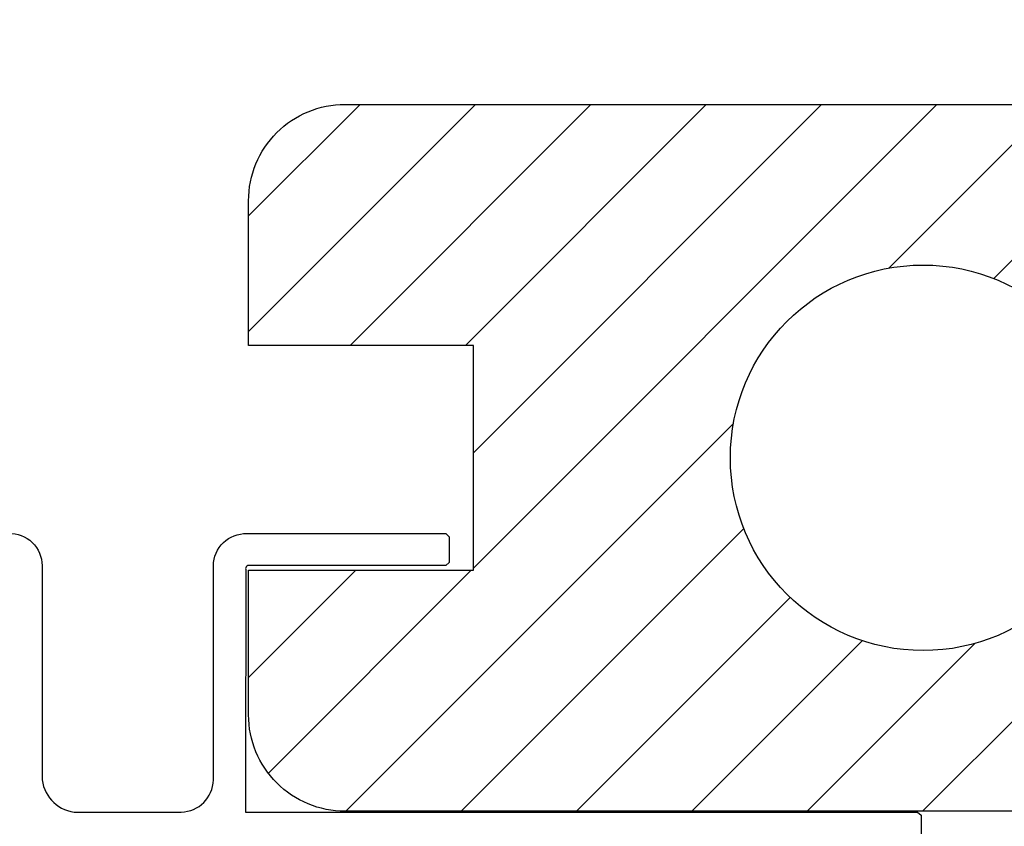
# Model space of a CAD drawing. Header units: millimetres. Extents: x -1898 to 1013, y -439 to 713.
# Tile 35 of 54: x 326 to 357, y 446 to 471. Entities that reach past the tile are written whole.
import ezdxf
from ezdxf import colors
from ezdxf.entities.mleader import LeaderData, LeaderLine
from ezdxf.math import Vec2, Vec3

# ---------------------------------------------------------------- set-up
doc = ezdxf.new("R2010")
doc.units = ezdxf.units.MM
doc.layers.add('ecoteak_profil', color=2, linetype='Continuous')
doc.layers.add('ecoteak_szraf', color=8, linetype='Continuous')
doc.layers.add('G-ANNO-DIMS', color=7, linetype='Continuous', lineweight=9)
doc.styles.add('ID_Arial_skala 1 100', font='arial.ttf', dxfattribs={"height": 25})

# ---------------------------------------------------------------- blocks, each defined once
blk = doc.blocks.new('A$Cb8f0510c')
at = {"layer": 'ecoteak_profil'}
blk.add_lwpolyline([(-3.707, 9.67, -0.427288), (-2.665, 8.67), (-2.665, 2.104, 0.369089), (-1.664, 1), (1.669, 1, 0.400912), (2.67, 2), (2.67, 8.67, -0.416003), (3.712, 9.67), (9.908, 9.67), (10.013, 9.571), (10.013, 8.771), (9.908, 8.67), (3.828, 8.67, 0.618146), (3.677, 8.548), (3.67, 1.908), (3.67, 1), (24.595, 1), (24.707, 0.9), (24.707, 0.101), (24.595, 0), (-24.595, 0)], format="xyb", dxfattribs=at)
blk = doc.blocks.new('A$Cec00c39f')
at = {"layer": 'ecoteak_szraf'}
h = blk.add_hatch(dxfattribs=at)
h.set_pattern_fill('LINE', color=256, scale=0.8, angle=45, style=0)
h.set_pattern_definition([(45, (70, -93.1085), (-1.79605, 1.79605), [])])
h.paths.add_polyline_path([(140, -4.5), (140, 0), (133, 0), (133, 7), (140, 7), (140, 11.5, 0.414214), (137, 14.5), (70, 14.5), (3, 14.5, 0.414214), (0, 11.5), (0, 7), (7, 7), (7, 0), (0, 0), (0, -4.5, 0.414214), (3, -7.5), (70, -7.5), (137, -7.5, 0.414214)])
h.paths.add_polyline_path([(54, 3.5, -1), (66, 3.5, -1)], flags=16)
h.paths.add_polyline_path([(35, 3.5, -1), (47, 3.5, -1)], flags=16)
h.paths.add_polyline_path([(15, 3.5, -1), (27, 3.5, -1)], flags=16)
h.paths.add_polyline_path([(93, 3.5, -1), (105, 3.5, -1)], flags=16)
h.paths.add_polyline_path([(113, 3.5, -1), (125, 3.5, -1)], flags=16)
h.paths.add_polyline_path([(74, 3.5, -1), (86, 3.5, -1)], flags=16)
at = {"layer": 'ecoteak_profil'}
blk.add_lwpolyline([(70, 14.5), (137, 14.5, -0.414214), (140, 11.5), (140, 7), (133, 7), (133, 0), (140, 0), (140, -4.5, -0.414214), (137, -7.5), (70, -7.5), (3, -7.5, -0.414214), (0, -4.5), (0, 0), (7, 0), (7, 7), (0, 7), (0, 11.5, -0.414214), (3, 14.5)], format="xyb", close=True, dxfattribs=at)
blk.add_circle((21, 3.5), 6, dxfattribs=at)
blk = doc.blocks.new('_Open90')
at = {"color": 0, "linetype": 'ByBlock', "lineweight": -2}
for p, q in [((-0.5, 0.5), (0, 0)), ((0, 0), (-1, 0)), ((0, 0), (-0.5, -0.5))]:
    blk.add_line(p, q, dxfattribs=at)

msp = doc.modelspace()

# ---------------------------------------------------------------- block references
at = {"layer": 'ecoteak_profil'}
for name, p in [('A$Cec00c39f', (333.225, 453.642)), ('A$Cb8f0510c', (329.458, 445.115))]:
    msp.add_blockref(name, p, dxfattribs=at)

# ---------------------------------------------------------------- leaders
at = {"layer": 'G-ANNO-DIMS'}
ml = msp.add_multileader_mtext('Standard', dxfattribs=at)
ml.set_content('DESKA\\PLD14022S', color=256, style='ID_Arial_skala 1 100')
ml.set_leader_properties()
ml.set_arrow_properties(name='OPEN90')
ml.build(insert=Vec2(0, 0))
ml.multileader.update_dxf_attribs({"text_right_attachment_type": 6, "dogleg_length": 0.36, "arrow_head_size": 25})
ctx = ml.context
ctx.base_point, ctx.char_height, ctx.arrow_head_size, ctx.landing_gap_size, ctx.plane_origin = Vec3(686.604, 699.831), 25, 25, 0.09, Vec3(149.072, 945.843)
ctx.right_attachment = 6
notes = []
notes.append((ctx, [(0, (1, 1, 0), (196.136, 699.831), (1, 0), 490.467, [(0, [(-26.153, 307.157)], 0, [])])]))
ctx.mtext.insert, ctx.mtext.width, ctx.mtext.flow_direction = Vec3(686.694, 712.544), 137.36357, 5
ml = msp.add_multileader_mtext('Standard', dxfattribs=at)
ml.set_content('DESKA\\PLD14022', color=256, style='ID_Arial_skala 1 100')
ml.set_leader_properties()
ml.set_arrow_properties(name='OPEN90')
ml.build(insert=Vec2(0, 0))
ml.multileader.update_dxf_attribs({"text_right_attachment_type": 6, "dogleg_length": 0.36, "arrow_head_size": 25})
ctx = ml.context
ctx.base_point, ctx.char_height, ctx.arrow_head_size, ctx.landing_gap_size, ctx.plane_origin = Vec3(686.604, 551.171), 25, 25, 0.09, Vec3(149.072, 797.184)
ctx.right_attachment = 6
notes.append((ctx, [(0, (1, 1, 0), (196.136, 551.171), (1, 0), 490.467, [(1, [(88.571, 318.12), (204.168, 401.701)], 0, [])])]))
ctx.mtext.insert, ctx.mtext.flow_direction = Vec3(686.694, 563.884), 5
for ctx, leaders in notes:
    for number, flags, end, landing, length, lines in leaders:
        leader = LeaderData()
        leader.index, (leader.has_last_leader_line, leader.has_dogleg_vector, leader.attachment_direction) = number, flags
        leader.last_leader_point, leader.dogleg_vector, leader.dogleg_length = Vec3(end), Vec3(landing), length
        for number, points, colour, breaks in lines:
            line = LeaderLine()
            line.index, line.vertices, line.color, line.breaks = number, Vec3.list(points), colors.encode_raw_color(colour), breaks
            leader.lines.append(line)
        ctx.leaders.append(leader)

doc.saveas('drawing.dxf')
